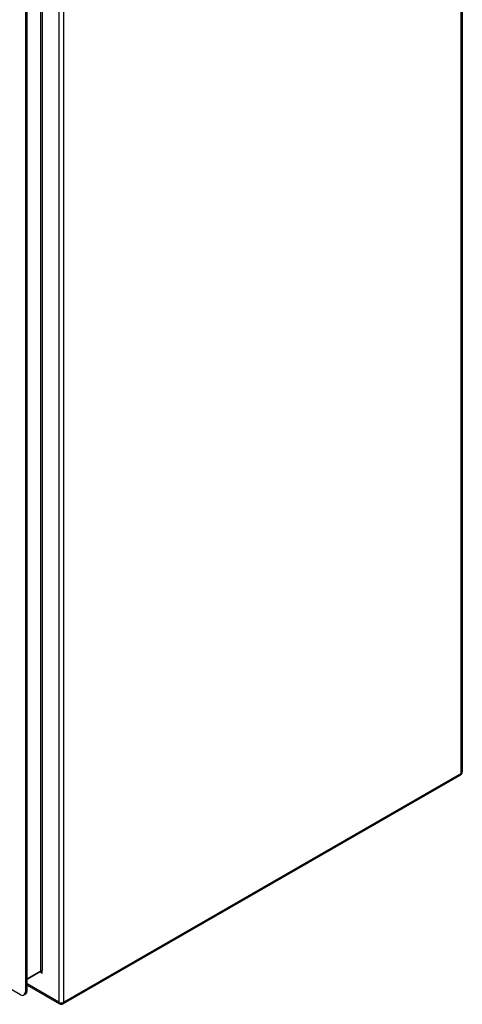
# Model space of a CAD drawing. Header units: inches. Extents: x 25 to 246, y 20 to 159.
# Tile 95 of 112: x 234 to 246, y 70 to 98. Entities that reach past the tile are written whole.
import ezdxf

# ---------------------------------------------------------------- set-up
doc = ezdxf.new("R2010")
doc.units = ezdxf.units.IN
doc.header["$MEASUREMENT"] = 0
doc.layers.add('Visible Edges(ANSI)', color=7, linetype='Continuous', lineweight=25)
doc.layers.add('Visible Tangent Edges(ANSI)', color=7, linetype='Continuous', lineweight=25)

msp = doc.modelspace()

# ---------------------------------------------------------------- linework, layer by layer
at = {"layer": 'Visible Edges(ANSI)'}
for p, q in [((246.448, 110.958), (246.448, 76.783)), ((234.166, 103.779), (234.166, 70.601)), ((234.214, 70.629), (234.214, 103.807)), ((234.026, 70.52), (209.573, 84.602)), ((246.398, 76.697), (235.225, 70.262)), ((234.583, 71.163), (234.214, 70.95)), ((234.214, 70.788), (235.126, 70.262)), ((234.125, 70.511), (234.173, 70.538))]:
    msp.add_line(p, q, dxfattribs=at)
at = {"layer": 'Visible Edges(ANSI)', "flags": 128}
msp.add_lwpolyline([(234.595, 71.158), (234.591, 71.161), (234.587, 71.162), (234.584, 71.162), (234.582, 71.162)], dxfattribs=at)
at = {"layer": 'Visible Edges(ANSI)'}
for centre, start, end in [((246.349, 76.783), 299.936, 0), ((235.175, 70.348), 240.064, 299.936)]:
    msp.add_arc(centre, 0.099, start, end, dxfattribs=at)
for centre, start_param, end_param in [((234.074, 70.709), 0, 0.787332), ((234.026, 70.681), 5.499721, 7.070517)]:
    msp.add_ellipse(centre, major_axis=(0.098, -0.171), ratio=0.578093, start_param=start_param, end_param=end_param, dxfattribs=at)
at = {"layer": 'Visible Tangent Edges(ANSI)'}
for p, q in [((246.419, 76.742), (246.419, 110.917)), ((235.105, 104.483), (235.105, 70.308)), ((235.245, 70.308), (235.245, 104.483)), ((234.589, 104.158), (234.589, 71.177)), ((234.633, 104.121), (234.633, 71.213)), ((246.419, 76.742), (235.245, 70.308)), ((234.589, 71.177), (234.214, 70.961)), ((234.633, 71.126), (234.633, 71.213)), ((234.576, 71.159), (234.633, 71.126)), ((234.214, 70.629), (234.166, 70.601)), ((235.105, 70.308), (234.214, 70.821))]:
    msp.add_line(p, q, dxfattribs=at)
at = {"layer": 'Visible Tangent Edges(ANSI)', "flags": 128}
for points in [[(234.633, 71.126), (234.632, 71.13), (234.63, 71.133), (234.629, 71.137), (234.627, 71.14), (234.626, 71.143), (234.624, 71.147), (234.623, 71.15), (234.621, 71.153), (234.619, 71.156), (234.617, 71.159), (234.616, 71.161), (234.614, 71.164), (234.612, 71.166), (234.61, 71.169), (234.608, 71.171), (234.605, 71.173), (234.603, 71.174), (234.601, 71.176), (234.599, 71.177), (234.597, 71.178), (234.595, 71.178), (234.593, 71.178), (234.591, 71.178), (234.589, 71.177)], [(234.595, 71.158), (234.597, 71.157), (234.599, 71.156), (234.6, 71.155), (234.602, 71.154), (234.604, 71.153), (234.605, 71.152), (234.607, 71.15), (234.609, 71.149), (234.61, 71.148), (234.612, 71.147), (234.614, 71.145), (234.615, 71.144), (234.617, 71.143), (234.618, 71.141), (234.62, 71.14), (234.621, 71.138), (234.623, 71.137), (234.624, 71.135), (234.626, 71.134), (234.627, 71.132), (234.629, 71.131), (234.63, 71.129), (234.632, 71.128), (234.633, 71.126)]]:
    msp.add_lwpolyline(points, dxfattribs=at)
at = {"layer": 'Visible Tangent Edges(ANSI)'}
for centre, major_axis, ratio, start_param, end_param in [((246.349, 76.783), (0.0494, -0.0858), 0.578093, 0, 0.787332), ((246.349, 76.783), (0.099, 0), 0.575862, 5.497787, 6.283185), ((234.567, 71.189), (0.0155, -0.0269), 0.578093, 0, 0.787332), ((235.175, 70.348), (-0.0494, -0.0858), 0.578093, 5.495853, 6.283185), ((235.175, 70.348), (-0.099, 0), 0.575862, 0.785398, 2.356194), ((235.175, 70.348), (0.0494, -0.0858), 0.578093, 0, 0.787332)]:
    msp.add_ellipse(centre, major_axis=major_axis, ratio=ratio, start_param=start_param, end_param=end_param, dxfattribs=at)

doc.saveas('drawing.dxf')
